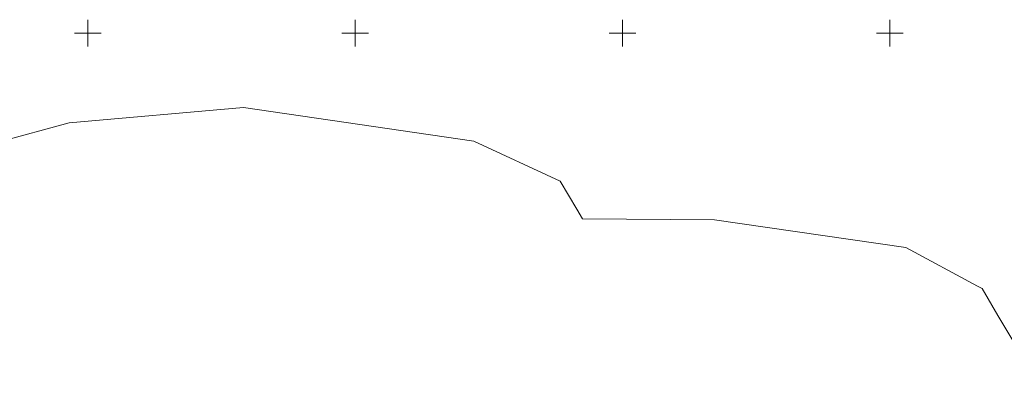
# Model space of a CAD drawing. Header units: metres. Extents: x 7582703 to 7587334, y 6019078 to 6022350.
# Tile 4 of 88: x 7585237 to 7585421, y 6019435 to 6019502. Entities that reach past the tile are written whole.
import ezdxf

# ---------------------------------------------------------------- set-up
doc = ezdxf.new("R2010")
doc.units = ezdxf.units.M
doc.header["$MEASUREMENT"] = 0
doc.linetypes.add('EGDE', pattern=[0])
doc.layers.add('Dzialki', color=7, linetype='EGDE', lineweight=60)

msp = doc.modelspace()

# ---------------------------------------------------------------- linework, layer by layer
at = {"layer": 'Dzialki', "lineweight": 9}
for p, q in [((7585250, 6019497.5), (7585250, 6019502.5)), ((7585300, 6019497.5), (7585300, 6019502.5)), ((7585350, 6019497.5), (7585350, 6019502.5)), ((7585400, 6019497.5), (7585400, 6019502.5)), ((7585247.5, 6019500), (7585252.5, 6019500)), ((7585297.5, 6019500), (7585302.5, 6019500)), ((7585347.5, 6019500), (7585352.5, 6019500)), ((7585397.5, 6019500), (7585402.5, 6019500)), ((7585246.49, 6019483.21), (7585279.12, 6019486.11)), ((7585279.12, 6019486.11), (7585322.19, 6019479.79)), ((7585195.75, 6019469.45), (7585246.49, 6019483.21)), ((7585322.19, 6019479.79), (7585338.34, 6019472.28)), ((7585338.34, 6019472.28), (7585341.43, 6019467.1)), ((7585341.43, 6019467.1), (7585342.52, 6019465.28)), ((7585342.52, 6019465.28), (7585367.19, 6019465.07)), ((7585367.19, 6019465.07), (7585403.01, 6019459.88)), ((7585403.01, 6019459.88), (7585416.37, 6019452.69)), ((7585416.37, 6019452.69), (7585417.24, 6019452.22)), ((7585417.24, 6019452.22), (7585420.21, 6019447.19)), ((7585420.21, 6019447.19), (7585427.28, 6019435.26))]:
    msp.add_line(p, q, dxfattribs=at)

doc.saveas('drawing.dxf')
